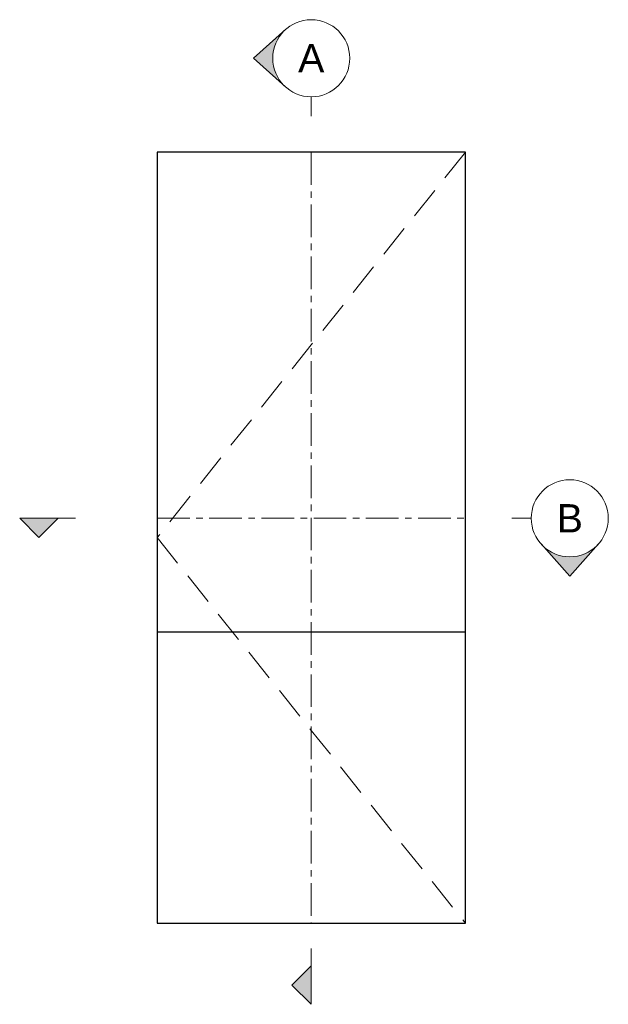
# Model space of a CAD drawing. Header units: millimetres. Extents: x 80 to 17288, y -2623 to 7492.
# Tile 37 of 125: x 286 to 516, y 2504 to 2888. Entities that reach past the tile are written whole.
import ezdxf

# ---------------------------------------------------------------- set-up
doc = ezdxf.new("R2010")
doc.units = ezdxf.units.MM
doc.linetypes.add('CENTERX2', pattern=[20.32, 12.7, -2.54, 2.54, -2.54])
doc.linetypes.add('HIDDEN', pattern=[1.905, 1.27, -0.635])
doc.layers.add('UNO-Dark Grey', color=7, linetype='Continuous', lineweight=13, true_color=0x44474e)
doc.styles.add('UNO Text', font='arial.ttf')

msp = doc.modelspace()

# ---------------------------------------------------------------- hatches: boundary and pattern name
at = {"layer": 'UNO-Dark Grey'}
h = msp.add_hatch(color=256, dxfattribs=at)
h.dxf.hatch_style = 1
h.paths.add_polyline_path([(390, 2861.42, -0.213422), (385, 2872.6, -0.213422), (390, 2883.78), (377.5, 2872.6)])
h = msp.add_hatch(color=256, dxfattribs=at)
h.dxf.hatch_style = 1
h.paths.add_polyline_path([(286.5, 2693.56), (294, 2686.06), (301.5, 2693.56)])
h = msp.add_hatch(color=256, dxfattribs=at)
h.dxf.hatch_style = 1
h.paths.add_polyline_path([(489.47, 2683.56), (500.65, 2671.06), (511.83, 2683.56, -0.447214)])
h = msp.add_hatch(color=256, dxfattribs=at)
h.dxf.hatch_style = 1
h.paths.add_polyline_path([(400, 2519.41), (392.5, 2511.91), (400, 2504.41)])

# ---------------------------------------------------------------- linework, layer by layer
msp.add_lwpolyline([(340, 2536.03), (460, 2536.03), (460, 2836.03), (340, 2836.03)], close=True)
msp.add_lwpolyline([(340, 2649.34), (460, 2649.34)])
for p, q in [((377.5, 2872.6), (390, 2883.78)), ((377.5, 2872.6), (390, 2861.42)), ((400, 2857.6), (400, 2850.1)), ((286.5, 2693.56), (294, 2686.06)), ((308.26, 2693.56), (286.5, 2693.56)), ((301.5, 2693.56), (294, 2686.06)), ((485.65, 2693.56), (478.15, 2693.56)), ((500.65, 2671.06), (489.47, 2683.56)), ((500.65, 2671.06), (511.83, 2683.56)), ((400, 2526.17), (400, 2504.41)), ((400, 2519.41), (392.5, 2511.91)), ((400, 2504.41), (392.5, 2511.91))]:
    msp.add_line(p, q, dxfattribs=at)
at = {"layer": 'UNO-Dark Grey', "linetype": 'HIDDEN', "ltscale": 10}
msp.add_lwpolyline([(460, 2836.03), (340, 2686.03), (460, 2536.03)], dxfattribs=at)
at = {"layer": 'UNO-Dark Grey', "linetype": 'CENTERX2'}
for points in [[(400, 2836.03), (400, 2536.03)], [(340, 2693.56), (460, 2693.56)]]:
    msp.add_lwpolyline(points, dxfattribs=at)
at = {"layer": 'UNO-Dark Grey'}
for centre in [(400, 2872.6), (500.65, 2693.56)]:
    msp.add_circle(centre, 15, dxfattribs=at)

# ---------------------------------------------------------------- texts
at = {"layer": 'UNO-Dark Grey', "char_height": 11, "attachment_point": 5, "style": 'UNO Text'}
for s, insert in [('A', (400, 2872.6)), ('B', (500.65, 2693.56))]:
    msp.add_mtext_dynamic_manual_height_columns(s, width=8.0833, gutter_width=12.5, heights=[0], dxfattribs=dict(at, insert=insert))

doc.saveas('drawing.dxf')
